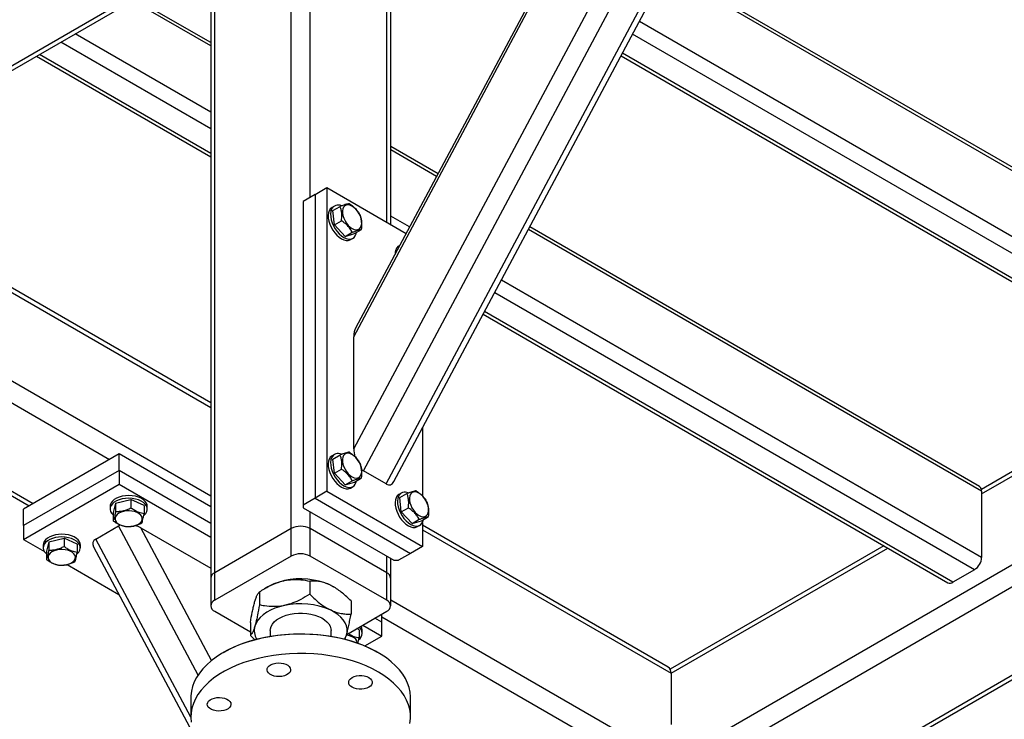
# Model space of a CAD drawing. Header units: millimetres. Extents: x 5 to 589, y 5 to 415.
# Tile 57 of 74: x 465 to 494, y 312 to 333. Entities that reach past the tile are written whole.
import ezdxf

# ---------------------------------------------------------------- set-up
doc = ezdxf.new("R2010")
doc.units = ezdxf.units.MM
doc.layers.add('TRAIT-FORT', color=4, linetype='Continuous', lineweight=25)

msp = doc.modelspace()

# ---------------------------------------------------------------- linework, layer by layer
at = {"layer": 'TRAIT-FORT', "color": 4, "linetype": 'Continuous', "lineweight": 25}
for p, q in [((474.713, 320.255), (488.83, 346.694)), ((474.996, 319.601), (489.492, 346.749)), ((475.668, 319.213), (490.163, 346.362)), ((475.899, 319.287), (490.234, 346.136)), ((474.713, 323.568), (486.272, 345.218)), ((486.105, 345.061), (474.765, 323.822)), ((472.857, 317.896), (472.857, 338.392)), ((473.423, 327.695), (473.423, 338.392)), ((470.477, 336.922), (470.477, 316.427)), ((470.594, 316.59), (470.594, 337.085)), ((475.685, 326.96), (475.685, 337.085)), ((475.803, 326.892), (475.803, 336.922)), ((501.954, 324.003), (483.962, 334.39)), ((501.892, 324.14), (484.004, 334.467)), ((468.895, 334.064), (431.66, 312.568)), ((431.66, 312.433), (468.933, 333.95)), ((470.477, 332.173), (468.166, 333.507)), ((470.477, 332.275), (468.254, 333.558)), ((501.954, 322.043), (483.163, 332.892)), ((470.477, 330.214), (466.469, 332.528)), ((501.742, 321.676), (482.963, 332.517)), ((470.477, 329.724), (466.045, 332.283)), ((470.477, 328.989), (465.408, 331.915)), ((501.106, 321.308), (482.663, 331.955)), ((465.32, 331.865), (470.477, 328.888)), ((482.621, 331.878), (500.956, 321.294)), ((477.205, 328.391), (475.803, 329.201)), ((477.163, 328.314), (475.803, 329.099)), ((458.903, 328.16), (470.477, 321.478)), ((470.477, 321.614), (459.02, 328.228)), ((473.564, 327.776), (473.918, 327.981)), ((473.918, 327.981), (473.918, 318.999)), ((473.918, 327.981), (476.263, 326.627)), ((473.564, 327.776), (473.211, 327.572)), ((473.211, 327.572), (473.211, 318.59)), ((473.564, 327.776), (473.564, 318.794)), ((474.138, 327.436), (474.067, 327.395)), ((474.093, 327.3), (474.305, 327.423)), ((474.136, 326.878), (474.093, 327.3)), ((474.136, 326.878), (474.348, 327)), ((476.363, 326.816), (475.803, 327.139)), ((456.64, 326.854), (470.477, 318.866)), ((474.455, 326.537), (474.136, 326.878)), ((474.732, 326.619), (474.944, 326.742)), ((493.292, 319.002), (479.881, 326.745)), ((493.23, 319.14), (479.922, 326.822)), ((456.24, 326.431), (467.483, 319.941)), ((474.455, 326.537), (474.667, 326.66)), ((474.455, 326.537), (474.732, 326.619)), ((474.617, 326.443), (474.688, 326.484)), ((476.045, 326.219), (476.037, 326.203)), ((476.07, 326.266), (476.047, 326.252)), ((485.055, 311.552), (509.969, 325.935)), ((493.292, 317.043), (479.081, 325.247)), ((453.777, 325.105), (465.103, 318.567)), ((453.977, 325.125), (465.22, 318.635)), ((493.08, 316.675), (478.881, 324.872)), ((478.54, 324.233), (492.294, 316.293)), ((492.444, 316.308), (478.581, 324.311)), ((474.713, 320.255), (474.713, 323.568)), ((499.062, 322.387), (493.287, 319.053)), ((493.292, 318.921), (499.179, 322.319)), ((485.62, 311.226), (502.768, 321.125)), ((476.746, 320.874), (476.746, 318.859)), ((467.766, 320.104), (464.937, 318.471)), ((467.766, 319.614), (467.766, 320.104)), ((470.477, 318.539), (467.766, 320.104)), ((474.138, 320.087), (474.067, 320.047)), ((474.093, 319.952), (474.305, 320.074)), ((474.136, 319.529), (474.093, 319.952)), ((467.766, 319.614), (464.937, 317.981)), ((470.477, 318.049), (467.766, 319.614)), ((467.766, 319.614), (467.766, 319.206)), ((474.136, 319.529), (474.348, 319.651)), ((474.455, 319.189), (474.136, 319.529)), ((474.732, 319.271), (474.944, 319.393)), ((475.668, 319.213), (474.996, 319.601)), ((487.883, 309.919), (504.535, 319.533)), ((488, 309.852), (504.652, 319.465)), ((464.937, 317.573), (467.766, 319.206)), ((467.766, 319.206), (470.477, 317.641)), ((474.455, 319.189), (474.667, 319.311)), ((474.455, 319.189), (474.732, 319.271)), ((474.617, 319.094), (474.688, 319.135)), ((473.564, 318.794), (473.211, 318.59)), ((473.918, 318.999), (473.564, 318.794)), ((473.564, 318.794), (476.392, 317.162)), ((473.918, 318.999), (476.746, 317.366)), ((476.118, 318.944), (476.047, 318.904)), ((476.073, 318.809), (476.285, 318.931)), ((476.116, 318.386), (476.073, 318.809)), ((493.292, 319.002), (493.292, 317.043)), ((467.499, 318.553), (467.499, 318.471)), ((467.661, 318.645), (467.594, 318.365)), ((467.661, 318.645), (468.116, 318.752)), ((467.661, 318.645), (467.661, 318.4)), ((468.116, 318.752), (468.116, 318.507)), ((468.503, 318.578), (468.116, 318.752)), ((468.503, 318.578), (468.503, 318.333)), ((468.599, 318.471), (468.599, 318.553)), ((473.211, 318.59), (473.211, 318.509)), ((473.211, 318.509), (475.898, 316.958)), ((476.116, 318.386), (476.328, 318.509)), ((464.937, 317.981), (464.937, 318.471)), ((467.594, 318.365), (467.594, 318.12)), ((473.423, 317.896), (473.423, 318.386)), ((476.435, 318.046), (476.116, 318.386)), ((476.712, 318.128), (476.924, 318.25)), ((464.937, 317.981), (464.937, 317.573)), ((467.076, 317.583), (467.748, 317.971)), ((470.102, 313.562), (467.748, 317.971)), ((476.435, 318.046), (476.647, 318.168)), ((476.435, 318.046), (476.712, 318.128)), ((476.597, 317.951), (476.667, 317.992)), ((476.746, 318.077), (476.746, 317.366)), ((484.017, 313.797), (476.746, 317.995)), ((468.41, 317.916), (470.477, 316.722)), ((470.504, 313.993), (468.41, 317.916)), ((472.857, 317.896), (470.594, 316.59)), ((472.857, 317.08), (472.857, 317.896)), ((475.685, 316.59), (473.423, 317.896)), ((473.423, 317.08), (473.423, 317.896)), ((476.746, 317.859), (484.1, 313.614)), ((464.937, 317.573), (465.553, 317.218)), ((465.519, 317.41), (465.519, 317.328)), ((465.682, 317.502), (465.614, 317.222)), ((465.682, 317.502), (466.136, 317.609)), ((465.682, 317.502), (465.682, 317.257)), ((466.136, 317.609), (466.136, 317.364)), ((466.523, 317.435), (466.136, 317.609)), ((466.523, 317.435), (466.523, 317.19)), ((466.619, 317.328), (466.619, 317.41)), ((467.005, 317.358), (481.341, 290.509)), ((469.89, 312.314), (467.076, 317.583)), ((476.746, 317.366), (476.392, 317.162)), ((490.4, 317.386), (484.075, 313.735)), ((465.614, 317.222), (465.614, 316.977)), ((472.857, 317.08), (470.594, 315.774)), ((475.685, 315.774), (473.423, 317.08)), ((475.685, 316.59), (475.685, 317.08)), ((476.392, 317.162), (476.039, 316.958)), ((484.1, 313.614), (490.517, 317.319)), ((466.23, 316.827), (467.761, 315.943)), ((475.803, 316.427), (475.803, 317.012)), ((475.898, 316.958), (476.039, 316.958)), ((470.594, 315.774), (470.594, 316.59)), ((475.685, 315.774), (475.685, 316.59)), ((493.08, 316.675), (492.444, 316.308)), ((470.477, 316.427), (470.477, 315.61)), ((472.167, 316.171), (472.07, 316.115)), ((473.407, 316.34), (473.407, 315.953)), ((474.018, 316.221), (474.112, 316.171)), ((474.117, 316.169), (474.112, 316.171)), ((475.803, 315.61), (475.803, 316.427)), ((471.918, 316.022), (471.918, 315.634)), ((474.629, 315.755), (474.629, 315.367)), ((475.803, 315.791), (483.145, 311.552)), ((470.594, 315.447), (471.651, 314.837)), ((474.501, 314.763), (475.685, 315.447)), ((475.544, 315.124), (475.544, 315.365)), ((471.651, 315.118), (471.651, 314.731)), ((474.981, 315.041), (475.544, 314.716)), ((475.544, 315.124), (475.335, 315.245)), ((475.544, 315.287), (482.58, 311.226)), ((475.544, 314.716), (475.544, 315.124)), ((471.78, 314.607), (471.651, 314.731)), ((472.24, 314.875), (472.24, 314.709)), ((474.04, 314.709), (474.04, 314.875)), ((474.867, 314.904), (474.798, 314.935)), ((474.867, 314.904), (474.867, 314.659)), ((474.963, 314.797), (474.963, 314.879)), ((475.038, 314.423), (475.544, 314.716)), ((470.877, 314.242), (470.841, 314.222)), ((475.438, 314.222), (475.403, 314.242)), ((484.1, 313.614), (484.1, 312.103)), ((469.89, 312.895), (469.89, 312.324)), ((476.39, 312.324), (476.39, 312.895))]:
    msp.add_line(p, q, dxfattribs=at)
at = {"layer": 'TRAIT-FORT', "color": 4, "linetype": 'Continuous', "lineweight": 25, "flags": 128}
for points in [[(473.983, 327.298), (473.962, 327.234), (473.953, 327.159), (473.957, 327.076), (473.973, 326.988), (474.001, 326.899), (474.04, 326.809), (474.089, 326.724), (474.146, 326.644), (474.209, 326.574), (474.277, 326.514), (474.346, 326.468), (474.415, 326.436), (474.482, 326.419), (474.545, 326.419), (474.601, 326.435), (474.617, 326.443)], [(474.053, 327.339), (474.033, 327.274), (474.024, 327.2), (474.028, 327.117), (474.044, 327.029), (474.072, 326.939), (474.111, 326.85), (474.16, 326.764), (474.217, 326.685), (474.28, 326.614), (474.347, 326.555), (474.417, 326.508), (474.486, 326.476), (474.553, 326.46), (474.616, 326.46), (474.672, 326.475), (474.719, 326.507), (474.757, 326.553), (474.784, 326.611), (474.795, 326.655)], [(474.377, 327.226), (474.39, 327.151), (474.416, 327.074), (474.452, 326.998), (474.497, 326.927), (474.549, 326.863), (474.606, 326.81), (474.666, 326.77), (474.725, 326.744), (474.781, 326.734), (474.832, 326.74), (474.876, 326.762), (474.91, 326.799), (474.933, 326.849), (474.945, 326.91), (474.943, 326.98), (474.93, 327.055), (474.905, 327.132), (474.869, 327.208), (474.823, 327.279), (474.771, 327.342), (474.714, 327.395), (474.655, 327.436), (474.595, 327.461), (474.539, 327.471), (474.488, 327.465), (474.444, 327.443), (474.41, 327.406), (474.387, 327.356), (474.376, 327.295), (474.377, 327.226)], [(474.053, 319.99), (474.033, 319.926), (474.024, 319.851), (474.028, 319.768), (474.044, 319.68), (474.072, 319.59), (474.111, 319.501), (474.16, 319.416), (474.217, 319.336), (474.28, 319.265), (474.347, 319.206), (474.417, 319.16), (474.486, 319.128), (474.553, 319.111), (474.616, 319.111), (474.672, 319.126), (474.719, 319.158), (474.757, 319.204), (474.784, 319.263), (474.795, 319.307)], [(474.377, 319.877), (474.39, 319.802), (474.416, 319.725), (474.452, 319.649), (474.497, 319.578), (474.549, 319.514), (474.606, 319.461), (474.666, 319.421), (474.725, 319.395), (474.781, 319.385), (474.832, 319.392), (474.876, 319.413), (474.91, 319.45), (474.933, 319.5), (474.945, 319.561), (474.943, 319.631), (474.93, 319.706), (474.905, 319.783), (474.869, 319.859), (474.823, 319.93), (474.771, 319.993), (474.714, 320.046), (474.655, 320.087), (474.595, 320.112), (474.539, 320.122), (474.488, 320.116), (474.444, 320.094), (474.41, 320.058), (474.387, 320.007), (474.376, 319.946), (474.377, 319.877)], [(473.983, 319.95), (473.962, 319.885), (473.953, 319.81), (473.957, 319.727), (473.973, 319.64), (474.001, 319.55), (474.04, 319.46), (474.089, 319.375), (474.146, 319.295), (474.209, 319.225), (474.277, 319.165), (474.346, 319.119), (474.415, 319.087), (474.482, 319.07), (474.545, 319.07), (474.601, 319.086), (474.617, 319.094)], [(468.599, 318.553), (468.594, 318.592), (468.574, 318.647), (468.536, 318.7), (468.483, 318.748), (468.415, 318.789), (468.336, 318.823), (468.248, 318.849), (468.153, 318.865), (468.055, 318.87), (467.957, 318.866), (467.861, 318.851), (467.772, 318.827), (467.692, 318.794), (467.623, 318.754), (467.567, 318.706), (467.528, 318.654), (467.505, 318.599), (467.499, 318.553)], [(475.963, 318.807), (475.942, 318.742), (475.933, 318.667), (475.937, 318.584), (475.953, 318.497), (475.981, 318.407), (476.02, 318.317), (476.069, 318.232), (476.126, 318.152), (476.189, 318.082), (476.256, 318.022), (476.326, 317.976), (476.395, 317.944), (476.462, 317.927), (476.525, 317.927), (476.581, 317.943), (476.597, 317.951)], [(476.033, 318.847), (476.012, 318.783), (476.004, 318.708), (476.008, 318.625), (476.024, 318.537), (476.052, 318.448), (476.091, 318.358), (476.14, 318.273), (476.197, 318.193), (476.26, 318.123), (476.327, 318.063), (476.397, 318.017), (476.466, 317.985), (476.533, 317.968), (476.596, 317.968), (476.652, 317.984), (476.699, 318.015), (476.737, 318.061), (476.764, 318.12), (476.775, 318.164)], [(476.357, 318.734), (476.37, 318.659), (476.396, 318.582), (476.432, 318.506), (476.477, 318.435), (476.529, 318.371), (476.586, 318.318), (476.645, 318.278), (476.705, 318.252), (476.761, 318.242), (476.812, 318.249), (476.856, 318.27), (476.89, 318.307), (476.913, 318.357), (476.924, 318.419), (476.923, 318.488), (476.91, 318.563), (476.884, 318.64), (476.848, 318.716), (476.803, 318.787), (476.751, 318.85), (476.694, 318.903), (476.635, 318.944), (476.575, 318.969), (476.519, 318.979), (476.468, 318.973), (476.424, 318.951), (476.39, 318.915), (476.367, 318.864), (476.356, 318.803), (476.357, 318.734)], [(468.496, 318.287), (468.504, 318.293), (468.552, 318.343), (468.583, 318.397), (468.598, 318.453), (468.594, 318.51), (468.574, 318.566), (468.536, 318.618), (468.483, 318.666), (468.415, 318.708), (468.336, 318.742), (468.248, 318.767), (468.153, 318.783), (468.055, 318.789), (467.957, 318.784), (467.861, 318.77), (467.772, 318.746), (467.692, 318.713), (467.623, 318.672), (467.567, 318.625), (467.528, 318.573), (467.505, 318.517), (467.499, 318.461), (467.511, 318.404), (467.54, 318.35), (467.54, 318.35)], [(467.54, 318.35), (467.586, 318.299), (467.594, 318.293)], [(467.801, 318.001), (467.872, 317.976), (467.952, 317.959), (468.035, 317.952), (468.119, 317.956), (468.2, 317.969), (468.275, 317.992), (468.34, 318.024), (468.391, 318.062), (468.428, 318.106), (468.449, 318.153), (468.451, 318.202), (468.437, 318.25), (468.405, 318.295), (468.358, 318.335), (468.297, 318.369), (468.225, 318.395), (468.146, 318.412), (468.062, 318.418), (467.978, 318.415), (467.897, 318.401), (467.822, 318.378), (467.758, 318.347), (467.706, 318.309), (467.669, 318.265), (467.649, 318.217), (467.646, 318.169), (467.661, 318.121), (467.692, 318.076), (467.74, 318.035), (467.801, 318.001)], [(466.619, 317.41), (466.615, 317.449), (466.594, 317.504), (466.556, 317.557), (466.503, 317.605), (466.435, 317.646), (466.356, 317.68), (466.268, 317.706), (466.173, 317.722), (466.075, 317.727), (465.977, 317.723), (465.881, 317.708), (465.792, 317.684), (465.712, 317.651), (465.643, 317.611), (465.587, 317.564), (465.548, 317.511), (465.525, 317.456), (465.519, 317.41)], [(466.516, 317.144), (466.524, 317.15), (466.572, 317.2), (466.603, 317.254), (466.618, 317.31), (466.615, 317.367), (466.594, 317.423), (466.556, 317.475), (466.503, 317.523), (466.435, 317.565), (466.356, 317.599), (466.268, 317.624), (466.173, 317.64), (466.075, 317.646), (465.977, 317.641), (465.881, 317.627), (465.792, 317.603), (465.712, 317.57), (465.643, 317.529), (465.587, 317.482), (465.548, 317.43), (465.525, 317.374), (465.519, 317.318), (465.531, 317.261), (465.561, 317.207), (465.561, 317.207)], [(465.561, 317.207), (465.606, 317.156), (465.614, 317.15)], [(465.821, 316.858), (465.892, 316.833), (465.972, 316.816), (466.055, 316.809), (466.139, 316.813), (466.221, 316.826), (466.295, 316.849), (466.36, 316.881), (466.411, 316.919), (466.448, 316.963), (466.469, 317.01), (466.471, 317.059), (466.457, 317.107), (466.425, 317.152), (466.378, 317.193), (466.317, 317.226), (466.245, 317.252), (466.166, 317.269), (466.082, 317.275), (465.998, 317.272), (465.917, 317.258), (465.842, 317.235), (465.778, 317.204), (465.726, 317.166), (465.689, 317.122), (465.669, 317.074), (465.666, 317.026), (465.681, 316.978), (465.713, 316.933), (465.76, 316.892), (465.821, 316.858)], [(472.662, 315.62), (472.516, 315.583), (472.378, 315.536), (472.25, 315.481), (472.134, 315.417), (472.032, 315.346), (471.945, 315.268), (471.874, 315.186), (471.82, 315.099), (471.784, 315.009)], [(472.24, 314.875), (472.244, 314.927), (472.265, 314.998), (472.303, 315.067), (472.358, 315.133), (472.427, 315.193), (472.511, 315.247), (472.607, 315.294), (472.713, 315.333), (472.827, 315.363)], [(472.827, 315.363), (472.948, 315.383), (473.072, 315.393), (473.197, 315.394), (473.322, 315.384), (473.443, 315.365), (473.558, 315.336), (473.665, 315.297), (473.761, 315.251), (473.846, 315.198), (473.917, 315.138), (473.972, 315.073), (474.012, 315.004), (474.034, 314.933), (474.04, 314.875)], [(474.495, 314.742), (474.513, 314.834), (474.512, 314.926), (474.493, 315.018), (474.455, 315.107), (474.399, 315.194), (474.327, 315.276), (474.238, 315.353), (474.135, 315.423), (474.018, 315.486)], [(476.39, 312.895), (476.39, 312.913), (476.379, 313.051), (476.35, 313.189), (476.303, 313.325), (476.24, 313.459), (476.159, 313.589), (476.062, 313.716), (475.949, 313.838), (475.821, 313.956), (475.678, 314.067), (475.521, 314.172), (475.351, 314.27), (475.169, 314.361), (474.976, 314.443), (474.773, 314.517), (474.562, 314.582), (474.342, 314.638), (474.116, 314.685), (473.884, 314.722), (473.648, 314.748), (473.41, 314.765), (473.17, 314.771), (472.93, 314.768), (472.691, 314.753), (472.454, 314.729), (472.222, 314.695), (471.994, 314.651), (471.772, 314.597), (471.558, 314.534), (471.353, 314.462), (471.157, 314.382), (470.973, 314.293), (470.8, 314.197), (470.639, 314.094), (470.493, 313.984), (470.361, 313.868), (470.244, 313.747), (470.143, 313.621), (470.058, 313.492), (469.99, 313.359), (469.94, 313.223), (469.907, 313.086), (469.891, 312.947), (469.89, 312.895)], [(470.877, 314.242), (470.877, 314.242), (471.052, 314.336), (471.24, 314.422), (471.437, 314.5), (471.645, 314.569), (471.86, 314.629), (472.083, 314.68), (472.312, 314.72), (472.545, 314.751), (472.782, 314.772), (473.02, 314.782), (473.259, 314.782), (473.498, 314.772), (473.735, 314.751), (473.968, 314.72), (474.197, 314.68), (474.419, 314.629), (474.635, 314.569), (474.842, 314.5), (475.04, 314.422), (475.227, 314.336), (475.403, 314.242), (475.403, 314.242)], [(474.444, 314.623), (474.459, 314.652), (474.495, 314.742)], [(474.816, 314.51), (474.815, 314.528), (474.801, 314.576), (474.769, 314.621), (474.721, 314.662), (474.661, 314.695), (474.589, 314.721), (474.51, 314.738), (474.496, 314.74)], [(475.438, 313.65), (475.262, 313.745), (475.074, 313.831), (474.876, 313.91), (474.669, 313.979), (474.453, 314.04), (474.229, 314.091), (474, 314.133), (473.766, 314.165), (473.529, 314.186), (473.29, 314.198), (473.05, 314.199), (472.81, 314.19), (472.572, 314.171), (472.337, 314.142), (472.107, 314.103), (471.882, 314.054), (471.664, 313.995), (471.455, 313.928), (471.254, 313.852), (471.064, 313.767), (470.885, 313.675), (470.718, 313.575), (470.564, 313.468), (470.425, 313.355), (470.301, 313.237), (470.191, 313.113), (470.099, 312.985), (470.022, 312.854), (469.963, 312.719), (469.921, 312.583), (469.897, 312.445), (469.89, 312.306), (469.901, 312.168)], [(472.583, 313.523), (472.506, 313.516), (472.428, 313.519), (472.353, 313.533), (472.285, 313.555), (472.227, 313.586), (472.183, 313.623), (472.155, 313.665), (472.143, 313.71), (472.149, 313.755), (472.172, 313.799), (472.211, 313.838), (472.264, 313.871), (472.329, 313.896), (472.402, 313.913), (472.48, 313.92), (472.558, 313.916), (472.633, 313.903), (472.701, 313.88), (472.758, 313.85), (472.802, 313.812), (472.831, 313.77), (472.843, 313.725), (472.837, 313.68), (472.814, 313.637), (472.774, 313.598), (472.721, 313.565), (472.656, 313.539), (472.583, 313.523)], [(476.373, 312.133), (476.389, 312.272), (476.386, 312.41), (476.366, 312.549), (476.329, 312.685), (476.274, 312.82), (476.202, 312.953), (476.113, 313.082), (476.008, 313.206), (475.887, 313.326), (475.751, 313.44), (475.601, 313.549), (475.438, 313.65)], [(474.66, 313.201), (474.611, 313.237), (474.577, 313.277), (474.56, 313.322), (474.56, 313.367), (474.577, 313.411), (474.611, 313.452), (474.66, 313.487), (474.721, 313.515), (474.792, 313.535), (474.868, 313.545), (474.947, 313.545), (475.023, 313.535), (475.094, 313.515), (475.155, 313.487), (475.204, 313.452), (475.238, 313.411), (475.255, 313.367), (475.255, 313.322), (475.238, 313.277), (475.204, 313.237), (475.155, 313.201), (475.094, 313.173), (475.023, 313.153), (474.947, 313.143), (474.868, 313.143), (474.792, 313.153), (474.721, 313.173), (474.66, 313.201)], [(471.063, 312.645), (471.034, 312.603), (470.99, 312.565), (470.933, 312.535), (470.865, 312.512), (470.79, 312.499), (470.712, 312.495), (470.634, 312.502), (470.561, 312.519), (470.497, 312.544), (470.443, 312.577), (470.404, 312.616), (470.381, 312.66), (470.375, 312.705), (470.387, 312.75), (470.416, 312.792), (470.46, 312.829), (470.517, 312.86), (470.585, 312.882), (470.66, 312.896), (470.738, 312.899), (470.816, 312.892), (470.889, 312.876), (470.953, 312.85), (471.007, 312.817), (471.046, 312.778), (471.069, 312.735), (471.075, 312.69), (471.063, 312.645)]]:
    msp.add_lwpolyline(points, dxfattribs=at)
at = {"layer": 'TRAIT-FORT', "color": 4, "linetype": 'Continuous', "lineweight": 25}
for centre, radius, start, end in [((474.171, 327.22), 0.204, 120.61, 157.374), ((474.25, 327.246), 0.217, 64.4059, 154.4766), ((476.321, 326.007), 0.388, 157.4774, 179.6399), ((476.15, 326.077), 0.204, 120.61, 157.374), ((474.171, 319.871), 0.204, 120.61, 157.374), ((474.25, 319.897), 0.217, 64.4059, 154.4766), ((493.145, 319.019), 0.148, 353.7012, 54.9867), ((476.15, 318.728), 0.204, 120.61, 157.374), ((476.229, 318.754), 0.217, 64.4059, 154.4766), ((473.14, 317.35), 0.615, 62.6097, 117.3903), ((473.14, 316.534), 0.615, 62.6097, 117.3903), ((492.832, 317.064), 0.461, 302.6055, 357.3945), ((470.677, 316.407), 0.201, 114.3747, 174.3052), ((475.602, 316.407), 0.201, 5.6948, 65.6253), ((472.997, 314.69), 1.698, 101.3732, 119.2509), ((473.136, 314.22), 2.187, 66.234, 102.5252), ((492.356, 316.431), 0.151, 245.6929, 305.6176), ((470.656, 315.61), 0.175, 110.7834, 249.2166), ((473.135, 313.475), 2.196, 66.3161, 102.4432), ((475.623, 315.61), 0.175, 290.7834, 69.2166), ((472.255, 314.876), 0.489, 164.208, 211.0689), ((474.738, 314.797), 0.221, 303.4939, 53.9433), ((474.752, 314.875), 0.21, 1.1868, 37.9634), ((483.904, 313.636), 0.197, 353.7012, 54.9867)]:
    msp.add_arc(centre, radius, start, end, dxfattribs=at)
for centre, major_axis, ratio, start_param, end_param in [((474.996, 323.405), (-0.12, 0.514), 0.498758, 0.517788, 1.134081), ((474.996, 320.092), (-0.12, 0.514), 0.498758, 1.134081, 1.591886), ((474.996, 320.092), (-0.12, 0.514), 0.498758, 2.520499, 2.704878), ((475.668, 319.704), (-0.12, 0.514), 0.498758, 2.704878, 3.659381), ((468.127, 317.752), (0.469, -0.109), 0.5331, 2.44099, 2.623805), ((468.127, 317.752), (0.469, -0.109), 0.5331, 1.053008, 1.427345), ((467.455, 317.365), (0.469, -0.109), 0.5331, 2.623805, 3.578308)]:
    msp.add_ellipse(centre, major_axis=major_axis, ratio=ratio, start_param=start_param, end_param=end_param, dxfattribs=at)
for points, knots in [([(474.582, 327.505), (474.565, 327.502), (474.533, 327.497), (474.466, 327.479), (474.389, 327.453), (474.333, 327.433), (474.305, 327.423)], [0, 0, 0, 0, 0.264605, 0.534948, 0.765343, 1, 1, 1, 1]), ([(474.348, 327), (474.353, 327.06), (474.362, 327.159), (474.347, 327.287), (474.326, 327.367), (474.31, 327.41), (474.305, 327.423)], [0, 0, 0, 0, 0.3855495, 0.6376419, 0.8965462, 1, 1, 1, 1]), ([(474.582, 327.505), (474.617, 327.48), (474.689, 327.429), (474.778, 327.344), (474.849, 327.254), (474.884, 327.194), (474.901, 327.164)], [0, 0, 0, 0, 0.264605, 0.534948, 0.765343, 1, 1, 1, 1]), ([(474.667, 326.66), (474.647, 326.694), (474.607, 326.763), (474.53, 326.855), (474.442, 326.934), (474.379, 326.978), (474.348, 327)], [0, 0, 0, 0, 0.264605, 0.534948, 0.765343, 1, 1, 1, 1]), ([(474.944, 326.742), (474.95, 326.802), (474.958, 326.901), (474.944, 327.029), (474.922, 327.108), (474.906, 327.152), (474.901, 327.164)], [0, 0, 0, 0, 0.385549, 0.637642, 0.896546, 1, 1, 1, 1]), ([(474.667, 326.66), (474.699, 326.671), (474.763, 326.695), (474.841, 326.719), (474.902, 326.735), (474.93, 326.739), (474.944, 326.742)], [0, 0, 0, 0, 0.264605, 0.534948, 0.765343, 1, 1, 1, 1]), ([(474.582, 320.156), (474.565, 320.153), (474.533, 320.148), (474.466, 320.13), (474.389, 320.105), (474.333, 320.084), (474.305, 320.074)], [0, 0, 0, 0, 0.264605, 0.534948, 0.765343, 1, 1, 1, 1]), ([(474.348, 319.651), (474.353, 319.711), (474.362, 319.811), (474.347, 319.939), (474.326, 320.018), (474.31, 320.061), (474.305, 320.074)], [0, 0, 0, 0, 0.3855495, 0.6376419, 0.8965462, 1, 1, 1, 1]), ([(474.582, 320.156), (474.617, 320.131), (474.689, 320.08), (474.778, 319.995), (474.849, 319.905), (474.884, 319.845), (474.901, 319.815)], [0, 0, 0, 0, 0.264605, 0.534948, 0.765343, 1, 1, 1, 1]), ([(474.944, 319.393), (474.95, 319.453), (474.958, 319.552), (474.944, 319.68), (474.922, 319.76), (474.906, 319.803), (474.901, 319.815)], [0, 0, 0, 0, 0.385549, 0.637642, 0.896546, 1, 1, 1, 1]), ([(474.667, 319.311), (474.647, 319.345), (474.607, 319.414), (474.53, 319.506), (474.442, 319.585), (474.379, 319.629), (474.348, 319.651)], [0, 0, 0, 0, 0.264605, 0.534948, 0.765343, 1, 1, 1, 1]), ([(474.667, 319.311), (474.699, 319.323), (474.763, 319.346), (474.841, 319.371), (474.902, 319.386), (474.93, 319.391), (474.944, 319.393)], [0, 0, 0, 0, 0.264605, 0.534948, 0.765343, 1, 1, 1, 1]), ([(476.562, 319.013), (476.545, 319.01), (476.512, 319.005), (476.446, 318.987), (476.369, 318.962), (476.313, 318.941), (476.285, 318.931)], [0, 0, 0, 0, 0.264605, 0.534948, 0.765343, 1, 1, 1, 1]), ([(476.328, 318.509), (476.333, 318.568), (476.342, 318.668), (476.327, 318.796), (476.306, 318.875), (476.289, 318.919), (476.285, 318.931)], [0, 0, 0, 0, 0.3855495, 0.6376419, 0.8965462, 1, 1, 1, 1]), ([(476.562, 319.013), (476.597, 318.988), (476.669, 318.937), (476.758, 318.852), (476.829, 318.762), (476.864, 318.702), (476.881, 318.672)], [0, 0, 0, 0, 0.264605, 0.534948, 0.765343, 1, 1, 1, 1]), ([(467.661, 318.4), (467.701, 318.401), (467.781, 318.401), (467.899, 318.422), (468.012, 318.459), (468.081, 318.491), (468.116, 318.507)], [0, 0, 0, 0, 0.2646049, 0.5349477, 0.7653431, 1, 1, 1, 1]), ([(468.503, 318.333), (468.454, 318.343), (468.373, 318.359), (468.254, 318.414), (468.175, 318.464), (468.129, 318.497), (468.116, 318.507)], [0, 0, 0, 0, 0.385549, 0.637642, 0.896546, 1, 1, 1, 1]), ([(476.647, 318.168), (476.627, 318.202), (476.587, 318.271), (476.51, 318.363), (476.422, 318.442), (476.359, 318.486), (476.328, 318.509)], [0, 0, 0, 0, 0.264605, 0.534948, 0.765343, 1, 1, 1, 1]), ([(476.924, 318.25), (476.929, 318.31), (476.938, 318.409), (476.923, 318.537), (476.902, 318.617), (476.886, 318.66), (476.881, 318.672)], [0, 0, 0, 0, 0.385549, 0.637642, 0.896546, 1, 1, 1, 1]), ([(467.661, 318.4), (467.656, 318.367), (467.644, 318.3), (467.626, 318.22), (467.609, 318.16), (467.599, 318.133), (467.594, 318.12)], [0, 0, 0, 0, 0.264605, 0.534948, 0.765343, 1, 1, 1, 1]), ([(468.436, 318.052), (468.442, 318.068), (468.454, 318.099), (468.471, 318.165), (468.488, 318.245), (468.498, 318.303), (468.503, 318.333)], [0, 0, 0, 0, 0.264605, 0.534948, 0.765343, 1, 1, 1, 1]), ([(476.647, 318.168), (476.679, 318.18), (476.743, 318.203), (476.821, 318.228), (476.881, 318.243), (476.91, 318.248), (476.924, 318.25)], [0, 0, 0, 0, 0.264605, 0.534948, 0.765343, 1, 1, 1, 1]), ([(467.981, 317.946), (467.932, 317.956), (467.85, 317.972), (467.732, 318.027), (467.653, 318.077), (467.607, 318.11), (467.594, 318.12)], [0, 0, 0, 0, 0.385549, 0.637642, 0.896546, 1, 1, 1, 1]), ([(468.436, 318.052), (468.396, 318.034), (468.317, 317.997), (468.198, 317.963), (468.085, 317.946), (468.016, 317.946), (467.981, 317.946)], [0, 0, 0, 0, 0.264605, 0.534948, 0.765343, 1, 1, 1, 1]), ([(465.682, 317.257), (465.721, 317.258), (465.801, 317.258), (465.919, 317.279), (466.032, 317.316), (466.101, 317.348), (466.136, 317.364)], [0, 0, 0, 0, 0.2646049, 0.5349477, 0.7653431, 1, 1, 1, 1]), ([(466.523, 317.19), (466.474, 317.2), (466.393, 317.216), (466.275, 317.271), (466.195, 317.321), (466.149, 317.354), (466.136, 317.364)], [0, 0, 0, 0, 0.385549, 0.637642, 0.896546, 1, 1, 1, 1]), ([(465.682, 317.257), (465.676, 317.224), (465.664, 317.157), (465.646, 317.077), (465.629, 317.017), (465.619, 316.99), (465.614, 316.977)], [0, 0, 0, 0, 0.264605, 0.534948, 0.765343, 1, 1, 1, 1]), ([(466.456, 316.909), (466.462, 316.925), (466.474, 316.956), (466.491, 317.022), (466.508, 317.102), (466.518, 317.16), (466.523, 317.19)], [0, 0, 0, 0, 0.264605, 0.534948, 0.765343, 1, 1, 1, 1]), ([(466.001, 316.803), (465.952, 316.813), (465.87, 316.829), (465.752, 316.884), (465.673, 316.934), (465.627, 316.967), (465.614, 316.977)], [0, 0, 0, 0, 0.385549, 0.637642, 0.896546, 1, 1, 1, 1]), ([(466.456, 316.909), (466.416, 316.891), (466.337, 316.854), (466.218, 316.82), (466.105, 316.803), (466.036, 316.803), (466.001, 316.803)], [0, 0, 0, 0, 0.264605, 0.534948, 0.765343, 1, 1, 1, 1]), ([(471.918, 316.022), (471.969, 316.054), (472.103, 316.138), (472.335, 316.257), (472.537, 316.327), (472.647, 316.351), (472.662, 316.355)], [0, 0, 0, 0, 0.217408, 0.574855, 0.943175, 1, 1, 1, 1]), ([(472.662, 316.355), (472.742, 316.368), (472.905, 316.395), (473.157, 316.387), (473.319, 316.357), (473.407, 316.34)], [0, 0, 0, 0, 0.309449, 0.628417, 1, 1, 1, 1]), ([(474.018, 316.221), (473.965, 316.244), (473.857, 316.291), (473.701, 316.327), (473.55, 316.344), (473.454, 316.341), (473.407, 316.34)], [0, 0, 0, 0, 0.249578, 0.504364, 0.751047, 1, 1, 1, 1]), ([(474.629, 315.755), (474.545, 315.836), (474.418, 315.958), (474.237, 316.095), (474.117, 316.171), (474.043, 316.208), (474.018, 316.221)], [0, 0, 0, 0, 0.4320457, 0.6543496, 0.8796539, 1, 1, 1, 1]), ([(471.784, 315.744), (471.796, 315.78), (471.819, 315.855), (471.854, 315.932), (471.887, 315.988), (471.907, 316.011), (471.918, 316.022)], [0, 0, 0, 0, 0.249578, 0.504364, 0.751047, 1, 1, 1, 1]), ([(473.407, 315.953), (473.319, 315.899), (473.159, 315.8), (472.908, 315.685), (472.745, 315.642), (472.662, 315.62)], [0, 0, 0, 0, 0.371586, 0.681601, 1, 1, 1, 1]), ([(473.407, 315.953), (473.49, 315.872), (473.617, 315.749), (473.799, 315.612), (473.919, 315.536), (473.992, 315.499), (474.018, 315.486)], [0, 0, 0, 0, 0.432046, 0.65435, 0.879654, 1, 1, 1, 1]), ([(471.651, 315.118), (471.669, 315.221), (471.697, 315.377), (471.737, 315.561), (471.763, 315.668), (471.779, 315.724), (471.784, 315.744)], [0, 0, 0, 0, 0.432046, 0.65435, 0.879654, 1, 1, 1, 1]), ([(471.918, 315.634), (471.899, 315.532), (471.872, 315.376), (471.832, 315.192), (471.806, 315.084), (471.79, 315.028), (471.784, 315.009)], [0, 0, 0, 0, 0.432046, 0.65435, 0.879654, 1, 1, 1, 1]), ([(472.662, 315.62), (472.647, 315.617), (472.54, 315.595), (472.338, 315.578), (472.106, 315.596), (471.969, 315.624), (471.918, 315.634)], [0, 0, 0, 0, 0.056824, 0.413183, 0.782596, 1, 1, 1, 1]), ([(474.018, 315.486), (474.071, 315.463), (474.178, 315.417), (474.334, 315.381), (474.486, 315.364), (474.581, 315.366), (474.629, 315.367)], [0, 0, 0, 0, 0.249578, 0.504364, 0.751047, 1, 1, 1, 1]), ([(474.495, 314.742), (474.507, 314.784), (474.53, 314.868), (474.564, 315.022), (474.597, 315.189), (474.618, 315.308), (474.629, 315.367)], [0, 0, 0, 0, 0.249578, 0.504364, 0.751047, 1, 1, 1, 1]), ([(471.784, 315.009), (471.773, 314.972), (471.749, 314.898), (471.715, 314.821), (471.682, 314.764), (471.661, 314.742), (471.651, 314.731)], [0, 0, 0, 0, 0.249578, 0.504364, 0.751047, 1, 1, 1, 1]), ([(474.452, 314.617), (474.461, 314.639), (474.475, 314.676), (474.49, 314.724), (474.495, 314.742)], [0, 0, 0, 0, 0.611675, 1, 1, 1, 1]), ([(474.867, 314.659), (474.818, 314.669), (474.737, 314.685), (474.627, 314.735), (474.57, 314.772), (474.545, 314.789)], [0, 0, 0, 0, 0.464365, 0.76799, 1, 1, 1, 1]), ([(474.836, 314.498), (474.836, 314.498), (474.841, 314.518), (474.852, 314.572), (474.862, 314.63), (474.867, 314.659)], [0, 0, 0, 0, 0.001925, 0.49639, 1, 1, 1, 1])]:
    msp.add_open_spline(points, degree=3, knots=knots, dxfattribs=at)

doc.saveas('drawing.dxf')
